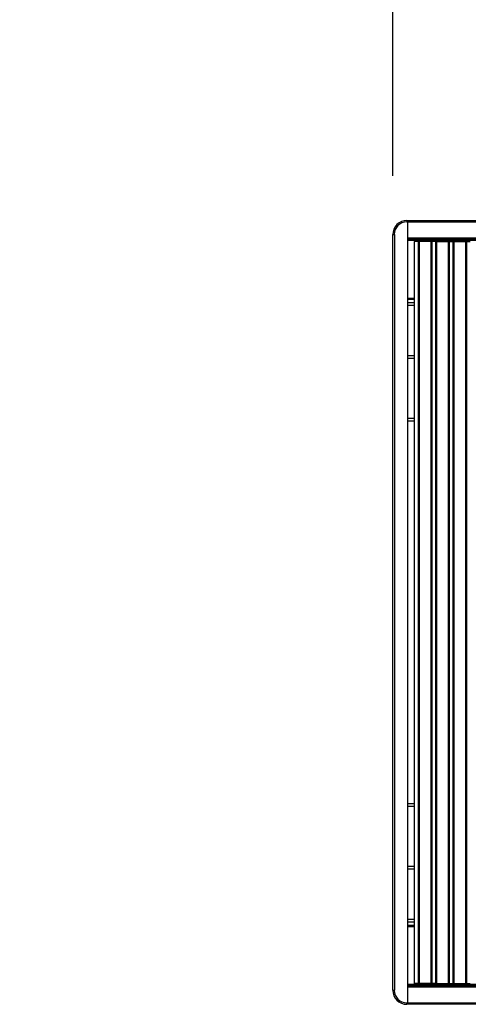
# Model space of a CAD drawing. Header units: inches. Extents: x 0.3 to 33.8, y 0.2 to 21.7.
# Tile 34 of 72: x 20.035 to 20.336, y 9.684 to 10.344. Entities that reach past the tile are written whole.
import ezdxf

# ---------------------------------------------------------------- set-up
doc = ezdxf.new("R2010")
doc.units = ezdxf.units.IN
doc.header["$MEASUREMENT"] = 0
doc.layers.add('BORDERS', color=7, linetype='Continuous')
doc.styles.add('SLDTEXTSTYLE0', font='TXT', dxfattribs={"width": 0.75})
doc.dimstyles.new('SLDDIMSTYLE2', dxfattribs={"dimtxt": 0.137795, "dimasz": 0.14, "dimexe": 0, "dimexo": 0.0625, "dimgap": 0.034449, "dimtad": 1, "dimdec": 3, "dimlfac": 10, "dimrnd": 1e-09, "dimzin": 12, "dimdsep": 46, "dimtxsty": 'SLDTEXTSTYLE0', "dimblk1": 'CLOSED', "dimblk2": 'CLOSED', "dimsah": 1, "dimcen": 0.09, "dimadec": 0, "dimazin": 3, "dimtfac": 1, "dimtdec": 3, "dimtmove": 0, "dimatfit": 0, "dimldrblk": 'CLOSED', "dimfxl": 0, "dimfrac": 2, "dimtolj": 1, "dimtzin": 12, "dimarcsym": 0})

# ---------------------------------------------------------------- blocks, each defined once
blk = doc.blocks.new('_Closed')
at = {"color": 0, "linetype": 'ByBlock', "lineweight": -2}
for p, q in [((-1, 0.166667), (0, 0)), ((-1, 0.166667), (-1, -0.166667)), ((0, 0), (-1, -0.166667)), ((0, 0), (-1, 0))]:
    blk.add_line(p, q, dxfattribs=at)
blk = doc.blocks.new('_D_6')
at = {"layer": 'BORDERS'}
for p, q in [((20.56423, 11.00325), (20.52225, 11.00325)), ((20.52225, 11.00325), (20.52225, 10.7845)), ((20.86968, 11.00325), (20.91166, 11.00325)), ((20.91166, 11.00325), (20.91166, 10.7845)), ((20.52225, 10.7845), (20.56423, 10.7845)), ((20.91166, 10.7845), (20.86968, 10.7845)), ((20.28507, 10.23923), (20.28507, 10.6177)), ((21.09757, 9.9361), (21.09757, 10.6177)), ((20.28507, 10.57833), (20.03507, 10.57833)), ((20.28507, 10.57833), (21.09757, 10.57833)), ((21.09757, 10.57833), (21.34757, 10.57833))]:
    blk.add_line(p, q, dxfattribs=at)
at = {"layer": 'BORDERS', "xscale": 0.14, "yscale": 0.14}
blk.add_blockref('_Closed', (20.28507, 10.57833, -0.19404), dxfattribs=at)
at = {"layer": 'BORDERS', "xscale": 0.14, "yscale": 0.14, "rotation": 180.0000000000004}
blk.add_blockref('_Closed', (21.09757, 10.57833, -0.19404), dxfattribs=at)
at = {"layer": 'BORDERS', "char_height": 0.137795, "attachment_point": 1, "style": 'SLDTEXTSTYLE0'}
for s, insert in [('206', (20.56423, 10.96213)), ('8.125', (20.48787, 10.75596))]:
    blk.add_mtext(s, dxfattribs=dict(at, insert=insert))

msp = doc.modelspace()

# ---------------------------------------------------------------- linework, layer by layer
at = {"color": 7, "linetype": 'Continuous', "lineweight": 25}
for p, q in [((20.29444, 10.20923), (20.29444, 10.20823)), ((20.29444, 10.20923), (20.29507, 10.20923)), ((20.29507, 10.20923), (29.87507, 10.20923)), ((20.29507, 10.20823), (20.29507, 10.20923)), ((20.29507, 10.20923), (20.29507, 10.20823)), ((20.29507, 10.20823), (20.29444, 10.20823)), ((29.87507, 10.20823), (20.29507, 10.20823)), ((20.29507, 10.19773), (20.29507, 10.20823)), ((20.29507, 9.68523), (20.29507, 10.20823)), ((20.28507, 10.19986), (20.28607, 10.19986)), ((20.28507, 9.69361), (20.28507, 10.19986)), ((20.28607, 10.19986), (20.28607, 9.69361)), ((20.29507, 10.19773), (29.87507, 10.19773)), ((29.87507, 10.19673), (20.29507, 10.19673)), ((29.87507, 10.19573), (20.29507, 10.19573)), ((20.29944, 10.19523), (20.29944, 9.69823)), ((20.30206, 10.19523), (20.29944, 10.19523)), ((20.30206, 10.19523), (20.30206, 9.69823)), ((20.30274, 10.19523), (20.30206, 10.19523)), ((20.30274, 10.19523), (20.30274, 9.69823)), ((20.31045, 10.19523), (20.30274, 10.19523)), ((20.31045, 10.19523), (20.31045, 9.69823)), ((20.31112, 10.19523), (20.31045, 10.19523)), ((20.31112, 10.19523), (20.31112, 9.69823)), ((20.31366, 10.19523), (20.31112, 10.19523)), ((20.31366, 10.19523), (20.31366, 9.69823)), ((20.31434, 10.19523), (20.31366, 10.19523)), ((20.31434, 10.19523), (20.31434, 9.69823)), ((20.31434, 10.19523), (20.32205, 10.19523)), ((20.32205, 10.19523), (20.32205, 9.69823)), ((20.32205, 10.19523), (20.32272, 10.19523)), ((20.32272, 10.19523), (20.32272, 9.69823)), ((20.32272, 10.19523), (20.32526, 10.19523)), ((20.32526, 10.19523), (20.32526, 9.69823)), ((20.32526, 10.19523), (20.32594, 10.19523)), ((20.32594, 10.19523), (20.32594, 9.69823)), ((20.32594, 10.19523), (20.33365, 10.19523)), ((20.33365, 10.19523), (20.33365, 9.69823)), ((20.33365, 10.19523), (20.33432, 10.19523)), ((20.33432, 10.19523), (20.33432, 9.69823)), ((20.33432, 10.19523), (20.33694, 10.19523)), ((20.29507, 10.15723), (20.29944, 10.15723)), ((20.29944, 10.15623), (20.29507, 10.15623)), ((20.29507, 10.15423), (20.29944, 10.15423)), ((20.29944, 10.15223), (20.29507, 10.15223)), ((20.29507, 10.11873), (20.29944, 10.11873)), ((20.29944, 10.11673), (20.29507, 10.11673)), ((20.29507, 10.07673), (20.29944, 10.07673)), ((20.29944, 10.07473), (20.29507, 10.07473)), ((20.29507, 9.81873), (20.29944, 9.81873)), ((20.29944, 9.81673), (20.29507, 9.81673)), ((20.29507, 9.77673), (20.29944, 9.77673)), ((20.29944, 9.77473), (20.29507, 9.77473)), ((20.29507, 9.74123), (20.29944, 9.74123)), ((20.29944, 9.73923), (20.29507, 9.73923)), ((20.29507, 9.73723), (20.29944, 9.73723)), ((20.29944, 9.73623), (20.29507, 9.73623)), ((20.29507, 9.69773), (29.87507, 9.69773)), ((20.29507, 9.69673), (29.87507, 9.69673)), ((29.87507, 9.69573), (20.29507, 9.69573)), ((20.29507, 9.68523), (20.29507, 9.69573)), ((20.30206, 9.69823), (20.29944, 9.69823)), ((20.30274, 9.69823), (20.30206, 9.69823)), ((20.31045, 9.69823), (20.30274, 9.69823)), ((20.31112, 9.69823), (20.31045, 9.69823)), ((20.31366, 9.69823), (20.31112, 9.69823)), ((20.31434, 9.69823), (20.31366, 9.69823)), ((20.31434, 9.69823), (20.32205, 9.69823)), ((20.32205, 9.69823), (20.32272, 9.69823)), ((20.32272, 9.69823), (20.32526, 9.69823)), ((20.32526, 9.69823), (20.32594, 9.69823)), ((20.32594, 9.69823), (20.33365, 9.69823)), ((20.33365, 9.69823), (20.33432, 9.69823)), ((20.33432, 9.69823), (20.33694, 9.69823)), ((20.28507, 9.69361), (20.28607, 9.69361)), ((20.29444, 9.68423), (20.29444, 9.68523)), ((20.29444, 9.68523), (20.29507, 9.68523)), ((20.29507, 9.68423), (20.29444, 9.68423)), ((20.29507, 9.68523), (29.87507, 9.68523)), ((20.29507, 9.68423), (20.29507, 9.68523)), ((20.29507, 9.68523), (20.29507, 9.68423)), ((29.87507, 9.68423), (20.29507, 9.68423))]:
    msp.add_line(p, q, dxfattribs=at)
for centre, radius, start, end in [((20.29444, 10.19986), 0.00937, 90, 180), ((20.29444, 10.19986), 0.00838, 90, 180), ((20.29444, 9.69361), 0.00938, 180, 270), ((20.29444, 9.69361), 0.00838, 180, 270)]:
    msp.add_arc(centre, radius, start, end, dxfattribs=at)

# ---------------------------------------------------------------- dimensions: what is measured, and where the dimension line sits
at = {"layer": 'BORDERS'}
dim = msp.add_linear_dim(base=(21.09757, 10.57833), p1=(20.28507, 10.19986), p2=(21.09757, 9.89673), dimstyle='SLDDIMSTYLE2', dxfattribs=at)
dim.commit()
dim.dimension.update_dxf_attribs({"geometry": '_D_6', "text_midpoint": (20.71696, 10.57833), "dimtype": 160})

doc.saveas('drawing.dxf')
